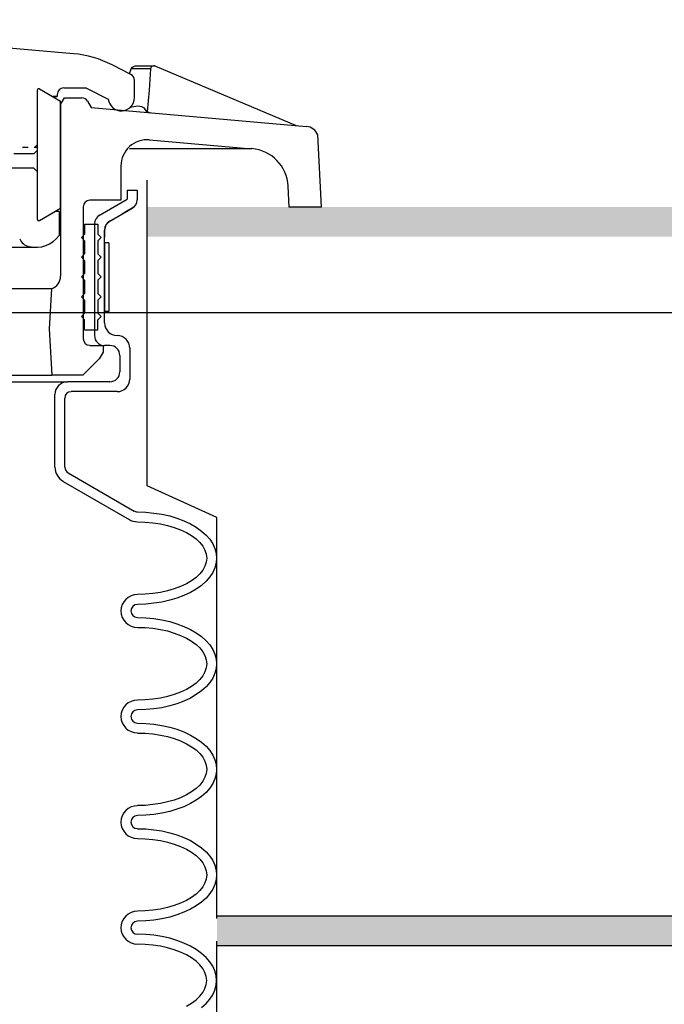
# Model space of a CAD drawing. Extents: x 1081 to 2220, y 0 to 2796.
# Tile 29 of 161: x 1670.26 to 1676.37, y 413.45 to 422.78. Entities that reach past the tile are written whole.
import ezdxf

# ---------------------------------------------------------------- set-up
doc = ezdxf.new("R2010")
doc.units = 0
doc.header["$MEASUREMENT"] = 0
doc.layers.get('DEFPOINTS').update_dxf_attribs({"linetype": 'CONTINUOUS'})
for name, color, linetype in [('FREEZE-LINES', 8, 'CONTINUOUS'), ('PEAGRAVEL-HATCH', 3, 'CONTINUOUS'), ('SPILL-BUCKET', 1, 'CONTINUOUS'), ('TANK-SLAB', 6, 'CONTINUOUS')]:
    doc.layers.add(name, color=color, linetype=linetype)

msp = doc.modelspace()

# ---------------------------------------------------------------- hatches: boundary and pattern name
at = {"layer": 'PEAGRAVEL-HATCH'}
h = msp.add_hatch(dxfattribs=at)
h.set_pattern_fill('AR-SAND', color=256, scale=7.5, style=0)
h.set_pattern_definition([(37.5, (-80.923, -562.65), (-0.47245, 14.45118), [0, -11.4, 0, -12.75, 0, -12.1875]), (7.5, (-80.923, -562.65), (13.27333, 21.1661), [0, -6.15, 0, -10.275, 0, -3.9375]), (327.5, (-90.148, -562.65), (23.356064, 0.04244), [0, -3.75, 0, -13.5, 0, -17.625]), (317.5, (-90.148, -562.65), (22.54595, 6.58257), [0, -1.875, 0, -8.85, 0, -10.125])])
h.paths.add_polyline_path([(1683.66686, 407.59823), (1684.03582, 408.23015), (1685.05318, 408.73842), (1686.40961, 409.14501), (1687.05387, 412.03764), (1687.05387, 415.50349), (1703.69071, 415.50349), (1703.69071, 414.23971), (1703.70523, 411.19237), (1703.75378, 411.19237), (1710.79505, 411.19237), (1710.79505, 372.75456), (1683.66686, 372.75456)])
edge = h.paths.add_edge_path()
edge.add_line((1650.92654, 403.66087), (1650.08623, 406.02465))
edge.add_line((1650.08623, 406.02465), (1651.03581, 407.65102))
edge.add_line((1651.03581, 407.65102), (1652.05317, 408.15928))
edge.add_line((1652.05317, 408.15928), (1653.4096, 408.56588))
edge.add_line((1653.4096, 408.56588), (1654.05386, 411.4585))
edge.add_line((1654.05386, 411.4585), (1656.0681, 414.28861))
edge.add_line((1656.0681, 414.28861), (1673.03625, 415.50349))
edge.add_line((1673.03625, 415.50349), (1673.03625, 412.02272))
edge.add_line((1673.03625, 412.02272), (1674.06566, 408.43348))
edge.add_line((1674.06566, 408.43348), (1674.87956, 406.63767))
edge.add_line((1674.87956, 406.63767), (1677.42945, 404.26909))
edge.add_line((1677.42945, 404.26909), (1677.42945, 404.06601))
edge.add_line((1677.42945, 404.06601), (1677.24195, 404.03476))
edge.add_line((1677.24195, 404.03476), (1677.24195, 403.52131))
edge.add_line((1677.24195, 403.52131), (1677.42945, 403.49006))
edge.add_line((1677.42945, 403.49006), (1677.42945, 402.38406))
edge.add_arc((1677.55445, 402.38406), 0.125, 180, 270)
edge.add_line((1677.55445, 402.25906), (1682.525, 402.25906))
edge.add_arc((1682.525, 402.38406), 0.125, 270, 360)
edge.add_line((1682.65, 402.38406), (1682.65, 403.49006))
edge.add_line((1682.65, 403.49006), (1682.8375, 403.52131))
edge.add_line((1682.8375, 403.52131), (1682.8375, 404.03476))
edge.add_line((1682.8375, 404.03476), (1682.65, 404.06601))
edge.add_line((1682.65, 404.06601), (1682.65, 404.36891))
edge.add_line((1682.65, 404.36891), (1683.08624, 406.60379))
edge.add_line((1683.08624, 406.60379), (1683.66686, 407.59823))
edge.add_line((1683.66686, 407.59823), (1683.66686, 353.01205))
edge.add_line((1683.66686, 353.01205), (1683.33063, 353.01205))
edge.add_line((1683.33063, 353.01205), (1683.33063, 353.36285))
edge.add_arc((1683.33063, 354.01205), 0.6492, 180, 270, ccw=False)
edge.add_line((1682.68142, 354.01205), (1680.04959, 354.01205))
edge.add_line((1680.04959, 354.01205), (1682.39345, 354.091))
edge.add_line((1682.39345, 354.091), (1682.39345, 354.34114))
edge.add_line((1682.39345, 354.34114), (1677.69666, 354.18294))
edge.add_line((1677.69666, 354.18294), (1677.69666, 354.01205))
edge.add_line((1677.69666, 354.01205), (1677.43142, 354.01205))
edge.add_arc((1676.78222, 354.01205), 0.6492, 270, 360, ccw=False)
edge.add_line((1676.78222, 353.36285), (1676.78222, 353.01205))
edge.add_line((1676.78222, 353.01205), (1675.29505, 353.01205))
edge.add_line((1675.29505, 353.01205), (1674.29505, 355.01205))
edge.add_line((1674.29505, 355.01205), (1669.29505, 355.01205))
edge.add_line((1669.29505, 355.01205), (1668.29505, 353.01205))
edge.add_line((1668.29505, 353.01205), (1658.79505, 353.01205))
edge.add_line((1658.79505, 353.01205), (1657.79505, 355.01205))
edge.add_line((1657.79505, 355.01205), (1652.79505, 355.01205))
edge.add_line((1652.79505, 355.01205), (1651.79505, 353.01205))
edge.add_line((1651.79505, 353.01205), (1650.31898, 353.01205))
edge.add_line((1650.31898, 353.01205), (1650.31898, 353.36285))
edge.add_arc((1650.31898, 354.01205), 0.6492, 180, 270, ccw=False)
edge.add_line((1649.66978, 354.01205), (1649.24127, 354.01205))
edge.add_line((1649.24127, 354.01205), (1649.28314, 354.52262))
edge.add_arc((1649.40449, 354.55261), 0.125, 50.621892, 193.878148, ccw=False)
edge.add_arc((1649.52937, 354.73121), 0.0938, 240.92541, 360)
edge.add_line((1649.62317, 354.73121), (1649.62317, 355.48111))
edge.add_line((1649.62317, 355.48111), (1649.98441, 360.57491))
edge.add_line((1649.98441, 360.57491), (1650.93131, 360.57509))
edge.add_line((1650.93131, 360.57509), (1650.92654, 403.66087))
edge = h.paths.add_edge_path()
edge.add_line((1683.66686, 371.75456), (1710.79505, 371.75456))
edge.add_line((1710.79505, 371.75456), (1710.79505, 354.01205))
edge.add_line((1710.79505, 354.01205), (1710.54505, 354.01205))
edge.add_arc((1709.89585, 354.01205), 0.6492, 270, 360, ccw=False)
edge.add_line((1709.89585, 353.36285), (1709.89585, 353.01205))
edge.add_line((1709.89585, 353.01205), (1708.29505, 353.01205))
edge.add_line((1708.29505, 353.01205), (1707.29505, 355.01205))
edge.add_line((1707.29505, 355.01205), (1702.29505, 355.01205))
edge.add_line((1702.29505, 355.01205), (1701.29505, 353.01205))
edge.add_line((1701.29505, 353.01205), (1691.79505, 353.01205))
edge.add_line((1691.79505, 353.01205), (1690.79505, 355.01205))
edge.add_line((1690.79505, 355.01205), (1685.79505, 355.01205))
edge.add_line((1685.79505, 355.01205), (1684.79505, 353.01205))
edge.add_line((1684.79505, 353.01205), (1683.66686, 353.01205))
edge.add_line((1683.66686, 353.01205), (1683.66686, 371.75456))
at = {"layer": 'TANK-SLAB'}
for points in [[(1671.46816, 420.72611), (1671.46816, 421.00736), (1708.06486, 421.00736), (1708.13009, 420.72611)], [(1672.13063, 414.28861), (1708.782, 414.28861), (1708.782, 414.00736), (1672.13063, 414.00736)]]:
    msp.add_hatch(color=256, dxfattribs=at).paths.add_polyline_path(points)

# ---------------------------------------------------------------- linework, layer by layer
at = {"layer": 'DEFPOINTS', "linetype": 'Continuous'}
for points in [[(1672.13063, 414.26384), (1672.13063, 418.06412), (1671.46816, 418.36565), (1671.46816, 421.26382)], [(1671.34238, 421.00735), (1671.32639, 420.99563), (1671.26717, 420.96136), (1671.22137, 420.93485), (1671.17282, 420.90676), (1671.11635, 420.87408), (1671.11635, 420.87408), (1671.07812, 420.83918), (1671.06411, 420.78986), (1671.06411, 420.7261)], [(1672.13063, 410.5415), (1672.13063, 414.04888)]]:
    msp.add_lwpolyline(points, dxfattribs=at)
at = {"layer": 'FREEZE-LINES', "linetype": 'Continuous'}
msp.add_line((1080.74363, 420.00736), (2124.74363, 420.00736), dxfattribs=at)
at = {"layer": 'SPILL-BUCKET', "linetype": 'Continuous'}
for p, q in [((1667.12355, 422.78359), (1670.76985, 422.46161)), ((1671.31572, 422.26437), (1671.13767, 422.35606)), ((1671.31892, 422.31874), (1671.32852, 422.3326)), ((1671.32852, 422.3326), (1671.33918, 422.34113)), ((1671.33918, 422.34113), (1671.34984, 422.34433)), ((1671.34984, 422.34433), (1671.35837, 422.3454)), ((1671.35837, 422.3454), (1671.52896, 422.3454)), ((1671.51083, 422.339), (1671.50444, 422.32834)), ((1671.52043, 422.34433), (1671.51083, 422.339)), ((1671.52896, 422.3454), (1671.52043, 422.34433)), ((1671.52896, 422.3454), (1671.53429, 422.3454)), ((1671.54069, 422.3454), (1671.53429, 422.3454)), ((1671.54602, 422.34326), (1671.54069, 422.3454)), ((1672.88406, 421.77713), (1671.54602, 422.34326)), ((1671.3008, 422.27183), (1671.31892, 422.31874)), ((1671.50124, 422.31874), (1671.31892, 422.31874)), ((1671.50124, 422.31874), (1671.48844, 422.11404)), ((1671.50444, 422.32834), (1671.50124, 422.31874)), ((1671.34877, 422.04474), (1671.34877, 422.21106)), ((1670.42654, 422.11404), (1670.42654, 420.89434)), ((1670.44893, 422.1279), (1670.6483, 422.01275)), ((1670.5758, 422.05433), (1670.61738, 422.05433)), ((1670.61738, 422.05433), (1670.5758, 422.05433)), ((1670.61738, 422.07459), (1670.61738, 422.05433)), ((1670.67922, 422.13643), (1670.89246, 422.13643)), ((1670.89459, 422.13536), (1671.09929, 422.03088)), ((1671.48844, 422.11404), (1671.46925, 421.91253)), ((1670.6483, 421.9797), (1670.68455, 422.04154)), ((1670.6483, 420.99669), (1670.6483, 422.01275)), ((1670.6483, 421.9797), (1670.6483, 420.35273)), ((1670.68455, 422.04154), (1670.84981, 422.04154)), ((1670.90418, 422.01062), (1670.93937, 421.94985)), ((1671.38183, 421.96264), (1671.30506, 421.94985)), ((1671.41808, 421.95731), (1671.38183, 421.96264)), ((1671.44366, 421.94345), (1671.41808, 421.95731)), ((1670.93937, 421.94985), (1672.98108, 421.7718)), ((1671.46819, 421.904), (1671.44366, 421.94345)), ((1671.46819, 421.904), (1671.46925, 421.91253)), ((1671.46925, 421.91253), (1671.49804, 421.9008)), ((1673.12181, 421.00735), (1673.08663, 421.69184)), ((1670.40202, 421.57349), (1670.42654, 421.59789)), ((1671.49271, 421.64599), (1672.46292, 421.5607)), ((1670.39455, 421.51165), (1670.20371, 421.51165)), ((1670.34231, 421.57349), (1670.28687, 421.57349)), ((1670.39455, 421.51165), (1670.42654, 421.54257)), ((1670.42654, 421.57349), (1670.39882, 421.57349)), ((1672.46292, 421.5607), (1671.30186, 421.5607)), ((1671.22084, 421.39651), (1671.22084, 421.07239)), ((1670.39455, 421.37625), (1666.2237, 421.37625)), ((1670.42654, 421.34426), (1670.39455, 421.37625)), ((1671.27947, 421.16728), (1671.27947, 421.08092)), ((1671.27947, 421.16728), (1671.3733, 421.16728)), ((1671.3733, 421.16728), (1671.3733, 421.07665)), ((1672.81582, 421.00735), (1672.80516, 421.20673)), ((1671.22084, 421.07239), (1670.92444, 421.07239)), ((1671.02215, 420.93241), (1671.27947, 421.08092)), ((1670.44893, 420.88155), (1670.6483, 420.99669)), ((1670.44893, 420.88155), (1670.60139, 420.96897)), ((1670.60139, 420.96897), (1670.63337, 420.96897)), ((1670.63337, 420.96897), (1670.63337, 420.73868)), ((1670.86154, 421.00949), (1670.86154, 419.75887)), ((1671.11635, 420.87408), (1671.32639, 420.99563)), ((1672.92031, 421.00735), (1672.81582, 421.00735)), ((1673.12181, 421.00735), (1672.92031, 421.00735)), ((1670.87646, 420.8453), (1670.87646, 420.75147)), ((1670.87646, 420.8453), (1671.0012, 420.8453)), ((1670.97029, 420.84849), (1670.97029, 419.78872)), ((1671.0012, 420.8453), (1671.0012, 420.75147)), ((1670.84554, 420.72055), (1670.87646, 420.75147)), ((1671.03319, 420.72055), (1671.0012, 420.75147)), ((1671.06411, 419.9092), (1671.06411, 420.78986)), ((1670.84554, 420.72055), (1670.87646, 420.68857)), ((1670.87646, 420.68857), (1670.87646, 420.56383)), ((1671.03319, 420.72055), (1671.0012, 420.68857)), ((1671.0012, 420.68857), (1671.0012, 420.56383)), ((1670.41055, 420.62567), (1666.85594, 420.62567)), ((1670.84554, 420.53291), (1670.87646, 420.56383)), ((1671.03319, 420.53291), (1671.0012, 420.56383)), ((1670.84554, 420.53291), (1670.87646, 420.50092)), ((1670.87646, 420.50092), (1670.87646, 420.37618)), ((1671.03319, 420.53291), (1671.0012, 420.50092)), ((1671.0012, 420.50092), (1671.0012, 420.37618)), ((1670.84554, 420.34526), (1670.87646, 420.37618)), ((1671.03319, 420.34526), (1671.0012, 420.37618)), ((1670.84554, 420.34526), (1670.87646, 420.31328)), ((1670.87646, 420.31328), (1670.87646, 420.18854)), ((1671.03319, 420.34526), (1671.0012, 420.31328)), ((1671.0012, 420.31328), (1671.0012, 420.18854)), ((1670.56088, 420.23332), (1666.77917, 420.23332)), ((1670.56088, 420.23332), (1670.54062, 419.85269)), ((1670.84554, 420.15762), (1670.87646, 420.18854)), ((1671.03319, 420.15762), (1671.0012, 420.18854)), ((1670.84554, 420.15762), (1670.87646, 420.12563)), ((1670.87646, 420.12563), (1670.87646, 420.00089)), ((1671.03319, 420.15762), (1671.0012, 420.12563)), ((1671.0012, 420.12563), (1671.0012, 420.00089)), ((1670.84554, 419.96997), (1670.87646, 420.00089)), ((1671.03319, 419.96997), (1671.0012, 420.00089)), ((1670.84554, 419.96997), (1670.87646, 419.93799)), ((1670.87646, 419.84416), (1670.87646, 419.93799)), ((1671.03319, 419.96997), (1671.0012, 419.93799)), ((1671.0012, 419.84416), (1671.0012, 419.93799)), ((1670.54062, 419.85269), (1670.56407, 419.4145)), ((1670.87646, 419.84416), (1671.0012, 419.84416)), ((1670.92444, 419.69597), (1671.05131, 419.69597)), ((1671.05131, 419.632), (1671.01506, 419.57016)), ((1671.05131, 419.69597), (1671.05131, 419.63413)), ((1671.05131, 419.63413), (1671.05131, 419.632)), ((1671.11635, 419.6949), (1671.06411, 419.6949)), ((1671.304, 419.66931), (1671.304, 419.37718)), ((1671.01506, 419.57016), (1670.86047, 419.4145)), ((1671.21017, 419.60108), (1671.21017, 419.44542)), ((1659.75419, 419.4145), (1670.48838, 419.4145)), ((1661.02399, 419.35159), (1670.7144, 419.35159)), ((1665.12235, 419.4145), (1670.56407, 419.4145)), ((1670.86047, 419.4145), (1670.56407, 419.4145)), ((1671.11635, 419.35159), (1670.7144, 419.35159)), ((1671.18459, 419.25777), (1670.74746, 419.25777)), ((1670.59393, 418.54237), (1670.59393, 419.23112)), ((1670.68775, 418.54237), (1670.68775, 419.197)), ((1670.71867, 418.488), (1671.34558, 418.1255)), ((1670.67176, 418.40697), (1671.29867, 418.04447)), ((1671.3765, 418.11697), (1671.45539, 418.11484)), ((1671.45539, 418.11484), (1671.53322, 418.10737)), ((1671.53322, 418.10737), (1671.60892, 418.09565)), ((1671.60892, 418.09565), (1671.68249, 418.07965)), ((1671.68249, 418.07965), (1671.75179, 418.05833)), ((1671.75179, 418.05833), (1671.81789, 418.03381)), ((1671.3765, 418.02315), (1671.45006, 418.02101)), ((1671.45006, 418.02101), (1671.52256, 418.01462)), ((1671.52256, 418.01462), (1671.59399, 418.00396)), ((1671.59399, 418.00396), (1671.66223, 417.98903)), ((1671.66223, 417.98903), (1671.7262, 417.97091)), ((1671.7262, 417.97091), (1671.7859, 417.94851)), ((1671.7859, 417.94851), (1671.84135, 417.92293)), ((1671.81789, 418.03381), (1671.87866, 418.00502)), ((1671.87866, 418.00502), (1671.93517, 417.97197)), ((1671.93517, 417.97197), (1671.98421, 417.93679)), ((1671.84135, 417.92293), (1671.89039, 417.89414)), ((1671.89039, 417.89414), (1671.93304, 417.86216)), ((1671.93304, 417.86216), (1671.96822, 417.8291)), ((1671.98421, 417.93679), (1672.02686, 417.8984)), ((1672.02686, 417.8984), (1672.06204, 417.85789)), ((1672.06204, 417.85789), (1672.09083, 417.81524)), ((1671.96822, 417.8291), (1671.99701, 417.79285)), ((1671.99701, 417.79285), (1672.01726, 417.75554)), ((1672.09083, 417.81524), (1672.11109, 417.77047)), ((1672.11109, 417.77047), (1672.12281, 417.72569)), ((1672.01726, 417.75554), (1672.02899, 417.71822)), ((1672.02899, 417.71822), (1672.03326, 417.67984)), ((1672.03326, 417.67984), (1672.02899, 417.64146)), ((1672.12281, 417.72569), (1672.12708, 417.67984)), ((1672.12708, 417.67984), (1672.12281, 417.63399)), ((1672.12708, 417.67984), (1672.12281, 417.63399)), ((1672.01726, 417.60308), (1671.99701, 417.56576)), ((1672.02899, 417.64146), (1672.01726, 417.60308)), ((1672.11109, 417.58815), (1672.09083, 417.54444)), ((1672.11109, 417.58815), (1672.09083, 417.54444)), ((1672.12281, 417.63399), (1672.11109, 417.58815)), ((1672.12281, 417.63399), (1672.11109, 417.58815)), ((1671.93304, 417.49646), (1671.89039, 417.46447)), ((1671.96822, 417.53058), (1671.93304, 417.49646)), ((1671.99701, 417.56576), (1671.96822, 417.53058)), ((1672.06204, 417.50179), (1672.02686, 417.46021)), ((1672.06204, 417.50179), (1672.02686, 417.46021)), ((1672.09083, 417.54444), (1672.06204, 417.50179)), ((1672.09083, 417.54444), (1672.06204, 417.50179)), ((1671.7262, 417.38771), (1671.66223, 417.36958)), ((1671.7859, 417.4101), (1671.7262, 417.38771)), ((1671.84135, 417.43675), (1671.7859, 417.4101)), ((1671.89039, 417.46447), (1671.84135, 417.43675)), ((1671.93517, 417.38664), (1671.87866, 417.35359)), ((1671.93517, 417.38664), (1671.87866, 417.35359)), ((1671.98421, 417.42183), (1671.93517, 417.38664)), ((1671.98421, 417.42183), (1671.93517, 417.38664)), ((1672.02686, 417.46021), (1671.98421, 417.42183)), ((1672.02686, 417.46021), (1671.98421, 417.42183)), ((1671.45006, 417.3376), (1671.3765, 417.33547)), ((1671.52256, 417.344), (1671.45006, 417.3376)), ((1671.59399, 417.35466), (1671.52256, 417.344)), ((1671.66223, 417.36958), (1671.59399, 417.35466)), ((1671.75179, 417.30028), (1671.68249, 417.28003)), ((1671.75179, 417.30028), (1671.68249, 417.28003)), ((1671.81789, 417.32481), (1671.75179, 417.30028)), ((1671.81789, 417.32481), (1671.75179, 417.30028)), ((1671.87866, 417.35359), (1671.81789, 417.32481)), ((1671.87866, 417.35359), (1671.81789, 417.32481)), ((1671.45539, 417.24378), (1671.3765, 417.24165)), ((1671.45539, 417.24378), (1671.3765, 417.24165)), ((1671.53322, 417.25124), (1671.45539, 417.24378)), ((1671.53322, 417.25124), (1671.45539, 417.24378)), ((1671.60892, 417.26297), (1671.53322, 417.25124)), ((1671.60892, 417.26297), (1671.53322, 417.25124)), ((1671.68249, 417.28003), (1671.60892, 417.26297)), ((1671.68249, 417.28003), (1671.60892, 417.26297)), ((1671.3765, 417.1169), (1671.45539, 417.1137)), ((1671.45539, 417.1137), (1671.53322, 417.10731)), ((1671.53322, 417.10731), (1671.60892, 417.09558)), ((1671.3765, 417.02308), (1671.45006, 417.02095)), ((1671.45006, 417.02095), (1671.52256, 417.01455)), ((1671.52256, 417.01455), (1671.59399, 417.00389)), ((1671.60892, 417.09558), (1671.68249, 417.07852)), ((1671.68249, 417.07852), (1671.75179, 417.05826)), ((1671.75179, 417.05826), (1671.81789, 417.03268)), ((1671.81789, 417.03268), (1671.87866, 417.00389)), ((1671.59399, 417.00389), (1671.66223, 416.98896)), ((1671.66223, 416.98896), (1671.7262, 416.96977)), ((1671.7262, 416.96977), (1671.7859, 416.94738)), ((1671.7859, 416.94738), (1671.84135, 416.92179)), ((1671.84135, 416.92179), (1671.89039, 416.89301)), ((1671.87866, 417.00389), (1671.93517, 416.9719)), ((1671.93517, 416.9719), (1671.98421, 416.93565)), ((1671.98421, 416.93565), (1672.02686, 416.89727)), ((1671.89039, 416.89301), (1671.93304, 416.86209)), ((1671.93304, 416.86209), (1671.96822, 416.82797)), ((1671.96822, 416.82797), (1671.99701, 416.79279)), ((1672.02686, 416.89727), (1672.06204, 416.85676)), ((1672.06204, 416.85676), (1672.09083, 416.81411)), ((1671.99701, 416.79279), (1672.01726, 416.75547)), ((1672.01726, 416.75547), (1672.02899, 416.71709)), ((1672.09083, 416.81411), (1672.11109, 416.76933)), ((1672.11109, 416.76933), (1672.12281, 416.72455)), ((1672.02899, 416.64032), (1672.01726, 416.60194)), ((1672.02899, 416.71709), (1672.03326, 416.67871)), ((1672.03326, 416.67871), (1672.02899, 416.64032)), ((1672.12281, 416.72455), (1672.12708, 416.67871)), ((1672.12708, 416.67871), (1672.12281, 416.63286)), ((1672.12708, 416.67871), (1672.12281, 416.63286)), ((1671.99701, 416.56463), (1671.96822, 416.52944)), ((1672.01726, 416.60194), (1671.99701, 416.56463)), ((1672.09083, 416.5433), (1672.06204, 416.50066)), ((1672.09083, 416.5433), (1672.06204, 416.50066)), ((1672.11109, 416.58808), (1672.09083, 416.5433)), ((1672.11109, 416.58808), (1672.09083, 416.5433)), ((1672.12281, 416.63286), (1672.11109, 416.58808)), ((1672.12281, 416.63286), (1672.11109, 416.58808)), ((1671.89039, 416.46441), (1671.84135, 416.43562)), ((1671.93304, 416.49533), (1671.89039, 416.46441)), ((1671.96822, 416.52944), (1671.93304, 416.49533)), ((1672.02686, 416.46014), (1671.98421, 416.42176)), ((1672.02686, 416.46014), (1671.98421, 416.42176)), ((1672.06204, 416.50066), (1672.02686, 416.46014)), ((1672.06204, 416.50066), (1672.02686, 416.46014)), ((1671.66223, 416.36845), (1671.59399, 416.35353)), ((1671.7262, 416.38764), (1671.66223, 416.36845)), ((1671.7859, 416.41003), (1671.7262, 416.38764)), ((1671.84135, 416.43562), (1671.7859, 416.41003)), ((1671.93517, 416.38551), (1671.87866, 416.35353)), ((1671.93517, 416.38551), (1671.87866, 416.35353)), ((1671.98421, 416.42176), (1671.93517, 416.38551)), ((1671.98421, 416.42176), (1671.93517, 416.38551)), ((1671.45006, 416.33647), (1671.3765, 416.33433)), ((1671.52256, 416.34286), (1671.45006, 416.33647)), ((1671.59399, 416.35353), (1671.52256, 416.34286)), ((1671.68249, 416.27889), (1671.60892, 416.26184)), ((1671.68249, 416.27889), (1671.60892, 416.26184)), ((1671.75179, 416.29915), (1671.68249, 416.27889)), ((1671.75179, 416.29915), (1671.68249, 416.27889)), ((1671.81789, 416.32474), (1671.75179, 416.29915)), ((1671.81789, 416.32474), (1671.75179, 416.29915)), ((1671.87866, 416.35353), (1671.81789, 416.32474)), ((1671.87866, 416.35353), (1671.81789, 416.32474)), ((1671.45539, 416.24371), (1671.3765, 416.24051)), ((1671.45539, 416.24371), (1671.3765, 416.24051)), ((1671.53322, 416.25011), (1671.45539, 416.24371)), ((1671.53322, 416.25011), (1671.45539, 416.24371)), ((1671.60892, 416.26184), (1671.53322, 416.25011)), ((1671.60892, 416.26184), (1671.53322, 416.25011)), ((1671.3765, 416.11577), (1671.45539, 416.11364)), ((1671.45539, 416.11364), (1671.53322, 416.10618)), ((1671.53322, 416.10618), (1671.60892, 416.09445)), ((1671.60892, 416.09445), (1671.68249, 416.07739)), ((1671.68249, 416.07739), (1671.75179, 416.05713)), ((1671.3765, 416.02195), (1671.45006, 416.01981)), ((1671.45006, 416.01981), (1671.52256, 416.01342)), ((1671.52256, 416.01342), (1671.59399, 416.00276)), ((1671.59399, 416.00276), (1671.66223, 415.98783)), ((1671.66223, 415.98783), (1671.7262, 415.96971)), ((1671.75179, 416.05713), (1671.81789, 416.03261)), ((1671.81789, 416.03261), (1671.87866, 416.00276)), ((1671.87866, 416.00276), (1671.93517, 415.97077)), ((1671.7262, 415.96971), (1671.7859, 415.94732)), ((1671.7859, 415.94732), (1671.84135, 415.92066)), ((1671.84135, 415.92066), (1671.89039, 415.89188)), ((1671.89039, 415.89188), (1671.93304, 415.86096)), ((1671.93517, 415.97077), (1671.98421, 415.93559)), ((1671.98421, 415.93559), (1672.02686, 415.8972)), ((1672.02686, 415.8972), (1672.06204, 415.85562)), ((1671.93304, 415.86096), (1671.96822, 415.82684)), ((1671.96822, 415.82684), (1671.99701, 415.79165)), ((1672.06204, 415.85562), (1672.09083, 415.81298)), ((1672.09083, 415.81298), (1672.11109, 415.76927)), ((1671.99701, 415.79165), (1672.01726, 415.75434)), ((1672.01726, 415.75434), (1672.02899, 415.71596)), ((1672.02899, 415.71596), (1672.03326, 415.67757)), ((1672.11109, 415.76927), (1672.12281, 415.72342)), ((1672.12281, 415.72342), (1672.12708, 415.67757)), ((1672.02899, 415.63919), (1672.01726, 415.60188)), ((1672.03326, 415.67757), (1672.02899, 415.63919)), ((1672.12281, 415.63173), (1672.11109, 415.58695)), ((1672.12281, 415.63173), (1672.11109, 415.58695)), ((1672.12708, 415.67757), (1672.12281, 415.63173)), ((1672.12708, 415.67757), (1672.12281, 415.63173)), ((1671.96822, 415.52831), (1671.93304, 415.49526)), ((1671.99701, 415.56456), (1671.96822, 415.52831)), ((1672.01726, 415.60188), (1671.99701, 415.56456)), ((1672.09083, 415.54217), (1672.06204, 415.49952)), ((1672.09083, 415.54217), (1672.06204, 415.49952)), ((1672.11109, 415.58695), (1672.09083, 415.54217)), ((1672.11109, 415.58695), (1672.09083, 415.54217)), ((1671.84135, 415.43449), (1671.7859, 415.4089)), ((1671.89039, 415.46327), (1671.84135, 415.43449)), ((1671.93304, 415.49526), (1671.89039, 415.46327)), ((1672.02686, 415.45901), (1671.98421, 415.42063)), ((1672.02686, 415.45901), (1671.98421, 415.42063)), ((1672.06204, 415.49952), (1672.02686, 415.45901)), ((1672.06204, 415.49952), (1672.02686, 415.45901)), ((1671.45006, 415.3364), (1671.3765, 415.33427)), ((1671.52256, 415.3428), (1671.45006, 415.3364)), ((1671.59399, 415.35346), (1671.52256, 415.3428)), ((1671.66223, 415.36839), (1671.59399, 415.35346)), ((1671.7262, 415.38651), (1671.66223, 415.36839)), ((1671.7859, 415.4089), (1671.7262, 415.38651)), ((1671.87866, 415.35239), (1671.81789, 415.32361)), ((1671.87866, 415.35239), (1671.81789, 415.32361)), ((1671.93517, 415.38544), (1671.87866, 415.35239)), ((1671.93517, 415.38544), (1671.87866, 415.35239)), ((1671.98421, 415.42063), (1671.93517, 415.38544)), ((1671.98421, 415.42063), (1671.93517, 415.38544)), ((1671.45539, 415.24258), (1671.3765, 415.24045)), ((1671.45539, 415.24258), (1671.3765, 415.24045)), ((1671.53322, 415.25004), (1671.45539, 415.24258)), ((1671.53322, 415.25004), (1671.45539, 415.24258)), ((1671.60892, 415.26177), (1671.53322, 415.25004)), ((1671.60892, 415.26177), (1671.53322, 415.25004)), ((1671.68249, 415.27776), (1671.60892, 415.26177)), ((1671.68249, 415.27776), (1671.60892, 415.26177)), ((1671.75179, 415.29908), (1671.68249, 415.27776)), ((1671.75179, 415.29908), (1671.68249, 415.27776)), ((1671.81789, 415.32361), (1671.75179, 415.29908)), ((1671.81789, 415.32361), (1671.75179, 415.29908)), ((1671.3765, 415.11464), (1671.45539, 415.1125)), ((1671.45539, 415.1125), (1671.53322, 415.10504)), ((1671.53322, 415.10504), (1671.60892, 415.09331)), ((1671.60892, 415.09331), (1671.68249, 415.07732)), ((1671.68249, 415.07732), (1671.75179, 415.056)), ((1671.75179, 415.056), (1671.81789, 415.03148)), ((1671.3765, 415.02081), (1671.45006, 415.01868)), ((1671.45006, 415.01868), (1671.52256, 415.01228)), ((1671.52256, 415.01228), (1671.59399, 415.00162)), ((1671.59399, 415.00162), (1671.66223, 414.9867)), ((1671.66223, 414.9867), (1671.7262, 414.96857)), ((1671.7262, 414.96857), (1671.7859, 414.94618)), ((1671.81789, 415.03148), (1671.87866, 415.00269)), ((1671.87866, 415.00269), (1671.93517, 414.96964)), ((1671.93517, 414.96964), (1671.98421, 414.93445)), ((1671.7859, 414.94618), (1671.84135, 414.92059)), ((1671.84135, 414.92059), (1671.89039, 414.89181)), ((1671.89039, 414.89181), (1671.93304, 414.85982)), ((1671.98421, 414.93445), (1672.02686, 414.89607)), ((1672.02686, 414.89607), (1672.06204, 414.85556)), ((1671.93304, 414.85982), (1671.96822, 414.82677)), ((1671.96822, 414.82677), (1671.99701, 414.79052)), ((1671.99701, 414.79052), (1672.01726, 414.75321)), ((1672.06204, 414.85556), (1672.09083, 414.81291)), ((1672.09083, 414.81291), (1672.11109, 414.76813)), ((1672.01726, 414.75321), (1672.02899, 414.71589)), ((1672.02899, 414.71589), (1672.03326, 414.67751)), ((1672.03326, 414.67751), (1672.02899, 414.63806)), ((1672.11109, 414.76813), (1672.12281, 414.72335)), ((1672.12281, 414.72335), (1672.12708, 414.67751)), ((1672.12708, 414.67751), (1672.12281, 414.63166)), ((1672.12708, 414.67751), (1672.12281, 414.63166)), ((1672.01726, 414.60074), (1671.99701, 414.56343)), ((1672.02899, 414.63806), (1672.01726, 414.60074)), ((1672.11109, 414.58582), (1672.09083, 414.5421)), ((1672.11109, 414.58582), (1672.09083, 414.5421)), ((1672.12281, 414.63166), (1672.11109, 414.58582)), ((1672.12281, 414.63166), (1672.11109, 414.58582)), ((1671.93304, 414.49413), (1671.89039, 414.46214)), ((1671.96822, 414.52824), (1671.93304, 414.49413)), ((1671.99701, 414.56343), (1671.96822, 414.52824)), ((1672.06204, 414.49946), (1672.02686, 414.45788)), ((1672.06204, 414.49946), (1672.02686, 414.45788)), ((1672.09083, 414.5421), (1672.06204, 414.49946)), ((1672.09083, 414.5421), (1672.06204, 414.49946)), ((1671.7859, 414.40777), (1671.7262, 414.38538)), ((1671.84135, 414.43336), (1671.7859, 414.40777)), ((1671.89039, 414.46214), (1671.84135, 414.43336)), ((1671.98421, 414.4195), (1671.93517, 414.38431)), ((1671.98421, 414.4195), (1671.93517, 414.38431)), ((1672.02686, 414.45788), (1671.98421, 414.4195)), ((1672.02686, 414.45788), (1671.98421, 414.4195)), ((1671.45006, 414.33527), (1671.3765, 414.33314)), ((1671.52256, 414.34167), (1671.45006, 414.33527)), ((1671.59399, 414.35233), (1671.52256, 414.34167)), ((1671.66223, 414.36725), (1671.59399, 414.35233)), ((1671.7262, 414.38538), (1671.66223, 414.36725)), ((1671.81789, 414.32247), (1671.75179, 414.29795)), ((1671.81789, 414.32247), (1671.75179, 414.29795)), ((1671.87866, 414.35126), (1671.81789, 414.32247)), ((1671.87866, 414.35126), (1671.81789, 414.32247)), ((1671.93517, 414.38431), (1671.87866, 414.35126)), ((1671.93517, 414.38431), (1671.87866, 414.35126)), ((1671.45539, 414.24144), (1671.3765, 414.23931)), ((1671.45539, 414.24144), (1671.3765, 414.23931)), ((1671.53322, 414.24891), (1671.45539, 414.24144)), ((1671.53322, 414.24891), (1671.45539, 414.24144)), ((1671.60892, 414.26064), (1671.53322, 414.24891)), ((1671.60892, 414.26064), (1671.53322, 414.24891)), ((1671.68249, 414.27663), (1671.60892, 414.26064)), ((1671.68249, 414.27663), (1671.60892, 414.26064)), ((1671.75179, 414.29795), (1671.68249, 414.27663)), ((1671.75179, 414.29795), (1671.68249, 414.27663)), ((1671.45539, 414.11137), (1671.3765, 414.11457)), ((1671.45539, 414.11137), (1671.3765, 414.11457)), ((1671.53322, 414.10497), (1671.45539, 414.11137)), ((1671.53322, 414.10497), (1671.45539, 414.11137)), ((1671.60892, 414.09325), (1671.53322, 414.10497)), ((1671.60892, 414.09325), (1671.53322, 414.10497)), ((1671.68249, 414.07619), (1671.60892, 414.09325)), ((1671.68249, 414.07619), (1671.60892, 414.09325)), ((1671.75179, 414.05593), (1671.68249, 414.07619)), ((1671.75179, 414.05593), (1671.68249, 414.07619)), ((1671.81789, 414.03034), (1671.75179, 414.05593)), ((1671.81789, 414.03034), (1671.75179, 414.05593)), ((1671.87866, 414.00156), (1671.81789, 414.03034)), ((1671.87866, 414.00156), (1671.81789, 414.03034)), ((1671.45006, 414.01862), (1671.3765, 414.02075)), ((1671.52256, 414.01222), (1671.45006, 414.01862)), ((1671.59399, 414.00156), (1671.52256, 414.01222)), ((1671.66223, 413.98663), (1671.59399, 414.00156)), ((1671.7262, 413.96744), (1671.66223, 413.98663)), ((1671.7859, 413.94505), (1671.7262, 413.96744)), ((1671.84135, 413.91946), (1671.7859, 413.94505)), ((1671.93517, 413.96957), (1671.87866, 414.00156)), ((1671.93517, 413.96957), (1671.87866, 414.00156)), ((1671.98421, 413.93332), (1671.93517, 413.96957)), ((1671.98421, 413.93332), (1671.93517, 413.96957)), ((1672.02686, 413.89494), (1671.98421, 413.93332)), ((1672.02686, 413.89494), (1671.98421, 413.93332)), ((1671.89039, 413.89068), (1671.84135, 413.91946)), ((1671.93304, 413.85976), (1671.89039, 413.89068)), ((1671.96822, 413.82564), (1671.93304, 413.85976)), ((1672.06204, 413.85443), (1672.02686, 413.89494)), ((1672.06204, 413.85443), (1672.02686, 413.89494)), ((1672.09083, 413.81178), (1672.06204, 413.85443)), ((1672.09083, 413.81178), (1672.06204, 413.85443)), ((1671.99701, 413.79046), (1671.96822, 413.82564)), ((1672.01726, 413.75314), (1671.99701, 413.79046)), ((1672.02899, 413.71476), (1672.01726, 413.75314)), ((1672.11109, 413.767), (1672.09083, 413.81178)), ((1672.11109, 413.767), (1672.09083, 413.81178)), ((1672.12281, 413.72222), (1672.11109, 413.767)), ((1672.12281, 413.72222), (1672.11109, 413.767)), ((1672.03326, 413.67637), (1672.02899, 413.71476)), ((1672.02899, 413.63799), (1672.03326, 413.67637)), ((1672.12708, 413.67637), (1672.12281, 413.72222)), ((1672.12708, 413.67637), (1672.12281, 413.72222)), ((1672.12281, 413.63053), (1672.12708, 413.67637)), ((1671.96822, 413.52711), (1671.99701, 413.56229)), ((1671.99701, 413.56229), (1672.01726, 413.59961)), ((1672.01726, 413.59961), (1672.02899, 413.63799)), ((1672.09083, 413.54097), (1672.11109, 413.58575)), ((1672.11109, 413.58575), (1672.12281, 413.63053)), ((1671.89039, 413.46208), (1671.93304, 413.49299)), ((1671.93304, 413.49299), (1671.96822, 413.52711)), ((1672.02686, 413.45781), (1672.06204, 413.49832)), ((1672.06204, 413.49832), (1672.09083, 413.54097)), ((1671.84135, 413.43329), (1671.89039, 413.46208)), ((1671.98421, 413.41943), (1672.02686, 413.45781))]:
    msp.add_line(p, q, dxfattribs=at)
at = {"layer": 'SPILL-BUCKET', "color": 7, "linetype": 'Continuous'}
for p, q in [((1671.10462, 420.66938), (1671.06411, 420.66938)), ((1671.06411, 420.66938), (1671.06411, 420.01795)), ((1671.10462, 420.66938), (1671.10462, 420.01795)), ((1671.10462, 420.01795), (1671.06411, 420.01795))]:
    msp.add_line(p, q, dxfattribs=at)
at = {"layer": 'SPILL-BUCKET', "linetype": 'Continuous'}
for centre, radius, start, end in [((1670.68242, 421.46474), 1.00007, 62.915831, 84.987953), ((1671.28907, 422.21106), 0.05971, 0, 63.434949), ((1670.44147, 422.11404), 0.01493, 59.743563, 180), ((1670.67922, 422.07459), 0.06184, 90, 180), ((1670.84981, 421.9797), 0.06184, 30.113733, 90), ((1671.22403, 422.04474), 0.12474, 186.394398, 0), ((1672.96935, 421.64706), 0.12474, 21.072727, 85.07289), ((1671.47032, 421.39651), 0.24948, 85.093933, 180), ((1672.42987, 421.18754), 0.37529, 2.935673, 85.100908), ((1670.92444, 421.00949), 0.06184, 90, 180), ((1671.27947, 421.07665), 0.09382, 300.068583, 0), ((1671.06411, 420.84849), 0.09382, 116.565051, 180), ((1670.44147, 420.89434), 0.01493, 180, 300.256437), ((1670.44147, 420.89434), 0.01493, 180, 300.256437), ((1671.15793, 420.78986), 0.09382, 116.565051, 180), ((1670.37643, 420.75467), 0.12474, 202.166346, 257.152295), ((1670.41055, 420.9018), 0.27614, 257.088109, 323.79373), ((1670.52356, 420.35273), 0.12474, 287.500861, 0), ((1671.18459, 419.9092), 0.11941, 180, 270), ((1670.92444, 419.75887), 0.06184, 180, 270), ((1671.06411, 419.78872), 0.09382, 180, 270), ((1671.18459, 419.66931), 0.11941, 0, 90), ((1671.11635, 419.60108), 0.09382, 0, 90), ((1671.11635, 419.44542), 0.09382, 270, 0), ((1670.7144, 419.23112), 0.11941, 90, 180), ((1671.18459, 419.37718), 0.11941, 270, 0), ((1670.74746, 419.197), 0.05971, 90, 180), ((1670.75065, 418.54237), 0.15566, 180, 239.913495), ((1670.75065, 418.54237), 0.06184, 180, 239.886267), ((1671.3765, 418.17987), 0.15566, 238.161053, 270), ((1671.3765, 418.17987), 0.06184, 237.680383, 270), ((1671.3765, 417.17874), 0.15566, 90, 180), ((1671.3765, 417.17874), 0.06184, 90, 180), ((1671.3765, 417.17874), 0.15566, 180, 270), ((1671.3765, 417.17874), 0.06184, 180, 270), ((1671.3765, 416.17867), 0.15566, 90, 180), ((1671.3765, 416.17867), 0.15566, 180, 270), ((1671.3765, 416.17867), 0.06184, 90, 180), ((1671.3765, 416.17867), 0.06184, 180, 270), ((1671.3765, 415.17754), 0.15566, 90, 180), ((1671.3765, 415.17754), 0.06184, 90, 180), ((1671.3765, 415.17754), 0.15566, 180, 270), ((1671.3765, 415.17754), 0.06184, 180, 270), ((1671.3765, 414.17641), 0.15566, 90, 180), ((1671.3765, 414.17641), 0.06184, 90, 180), ((1671.3765, 414.17641), 0.15566, 180, 270), ((1671.3765, 414.17641), 0.06184, 180, 270)]:
    msp.add_arc(centre, radius, start, end, dxfattribs=at)
at = {"layer": 'TANK-SLAB'}
for p, q in [((1672.13088, 414.28913), (1708.76054, 414.28913)), ((1672.13088, 414.00746), (1708.76054, 414.00746))]:
    msp.add_line(p, q, dxfattribs=at)

doc.saveas('drawing.dxf')
